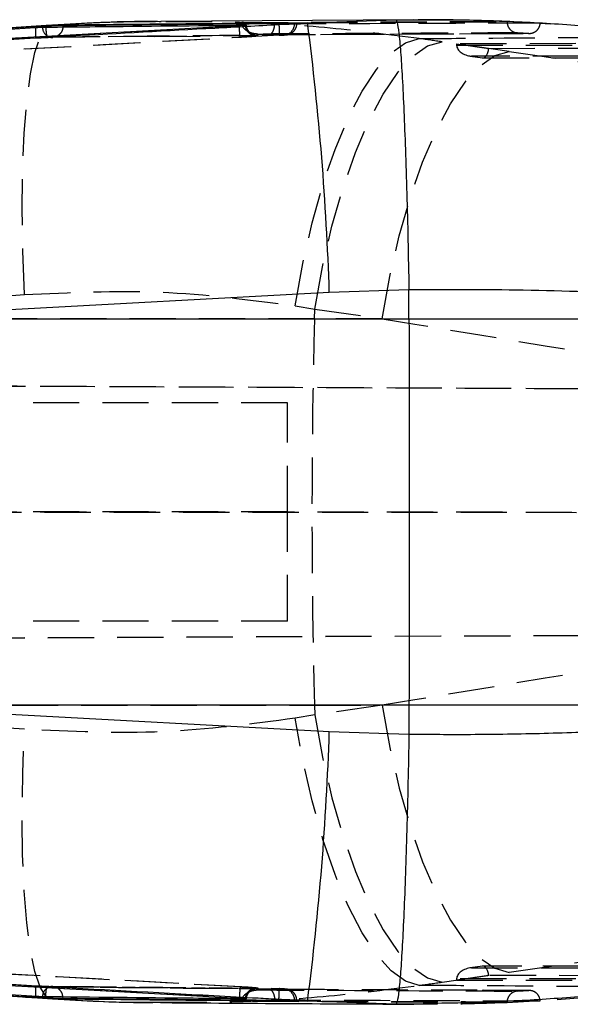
# Model space of a CAD drawing. Extents: x 29 to 415, y 92 to 280.
# Tile 7 of 14: x 226 to 241, y 119 to 146. Entities that reach past the tile are written whole.
import ezdxf

# ---------------------------------------------------------------- set-up
doc = ezdxf.new("R2010")
doc.units = 0
doc.linetypes.add('HIDDEN', pattern=[1.905, 1.27, -0.635])
doc.layers.get('0').update_dxf_attribs({"linetype": 'CONTINUOUS'})

msp = doc.modelspace()

# ---------------------------------------------------------------- linework, layer by layer
at = {"color": 7, "linetype": 'CONTINUOUS'}
for p, q in [((231.5744, 146.0609), (191.3947, 143.8489)), ((226.2541, 146.0507), (202.4297, 144.6076)), ((226.2541, 146.057), (219.6137, 145.6539)), ((226.4419, 146.0738), (221.7033, 145.7813)), ((226.2541, 146.057), (226.2541, 146.0507)), ((226.2549, 146.0507), (226.2541, 146.0507)), ((226.2549, 146.0507), (226.2569, 146.0227)), ((226.4073, 146.0746), (226.4419, 146.0738)), ((226.6331, 146.0757), (226.4419, 146.0738)), ((226.7325, 146.0592), (226.7279, 146.0277)), ((226.7325, 146.0781), (226.7325, 146.0592)), ((226.7325, 146.0592), (226.7325, 146.0592)), ((236.3563, 146.2279), (229.4273, 146.1788)), ((231.5744, 146.0609), (231.5744, 146.0547)), ((231.7454, 146.0776), (231.7667, 146.0772)), ((232.6624, 146.0951), (232.8401, 146.1056)), ((232.8401, 146.1056), (233.449, 146.1385)), ((232.8401, 146.1056), (232.8704, 146.1076)), ((233.1412, 146.1359), (233.0879, 146.1367)), ((233.449, 146.1385), (233.1412, 146.1359)), ((233.449, 146.1385), (235.8743, 146.2235)), ((239.8366, 146.1361), (239.6741, 146.1355)), ((239.8386, 146.1361), (239.8366, 146.1361)), ((234.0459, 138.7402), (220.7308, 138.0188)), ((236.232, 138.8132), (234.0459, 138.7402)), ((236.2321, 138.8112), (236.232, 138.8132)), ((236.2341, 138.0188), (236.2321, 138.8112)), ((220.7308, 138.0188), (236.2341, 138.0188)), ((236.2341, 138.0188), (247.1555, 138.0188)), ((236.2341, 127.4032), (220.7308, 127.4032)), ((220.7308, 127.4032), (234.0459, 126.6818)), ((236.2341, 127.4032), (236.2321, 126.6109)), ((247.1555, 127.4032), (236.2341, 127.4032)), ((234.0459, 126.6818), (236.232, 126.6089)), ((236.232, 126.6089), (236.2321, 126.6109)), ((191.3947, 121.5732), (231.5744, 119.3611)), ((202.4297, 120.8145), (226.2541, 119.3713)), ((219.6137, 119.7682), (226.2541, 119.365)), ((221.7033, 119.6407), (226.4419, 119.3483)), ((226.2541, 119.3713), (226.2549, 119.3714)), ((226.2541, 119.3713), (226.2541, 119.365)), ((226.2549, 119.3714), (226.2569, 119.3994)), ((226.4419, 119.3483), (226.4084, 119.3474)), ((226.4419, 119.3483), (226.6331, 119.3464)), ((226.7325, 119.3629), (226.7278, 119.3946)), ((226.7325, 119.3629), (226.7325, 119.3439)), ((226.7325, 119.3629), (226.7325, 119.3629)), ((231.5744, 119.3674), (231.5744, 119.3611)), ((231.7668, 119.3448), (231.7454, 119.3445)), ((233.449, 119.2836), (232.8401, 119.3164)), ((232.8704, 119.3145), (232.8401, 119.3164)), ((233.0879, 119.2854), (233.1412, 119.2862)), ((233.1412, 119.2862), (233.449, 119.2836)), ((235.8743, 119.1985), (233.449, 119.2836)), ((238.9369, 119.2893), (239.8366, 119.286)), ((239.8366, 119.286), (239.8386, 119.286)), ((236.6267, 119.1958), (236.3712, 119.1967))]:
    msp.add_line(p, q, dxfattribs=at)
at = {"color": 7, "linetype": 'HIDDEN'}
for p, q in [((226.7898, 146.0877), (226.4081, 146.0621)), ((231.5744, 146.0547), (231.574, 146.0545)), ((231.6429, 146.1486), (238.9239, 146.1837)), ((231.6429, 146.1486), (231.6431, 146.1365)), ((233.0879, 146.1192), (233.0194, 146.1186)), ((233.1512, 146.118), (233.1512, 146.1335)), ((238.9239, 146.1837), (238.9273, 146.1838)), ((238.9273, 146.1838), (239.8386, 146.1361)), ((238.9273, 146.1838), (238.9273, 146.1699)), ((239.8366, 146.1361), (240.113, 146.1132)), ((225.9751, 145.7168), (190.6816, 143.5857)), ((195.5587, 143.885), (226.2925, 145.7469)), ((232.6673, 145.7986), (211.5262, 144.6451)), ((229.241, 145.7661), (226.4534, 145.7379)), ((229.2322, 145.7635), (232.0147, 145.7897)), ((232.0283, 145.7922), (229.241, 145.7661)), ((233.8073, 145.8254), (239.5388, 145.8478)), ((239.2149, 145.866), (239.5184, 145.8502)), ((239.218, 145.866), (239.2149, 145.866)), ((239.5211, 145.8502), (239.218, 145.866)), ((239.5184, 145.8502), (239.5211, 145.8502)), ((238.9889, 145.3546), (237.1416, 145.6201)), ((244.6291, 145.5726), (237.538, 145.5672)), ((237.538, 145.5672), (238.4243, 145.4406)), ((237.5399, 145.528), (244.6277, 145.5334)), ((238.4243, 145.4406), (245.4389, 145.446)), ((237.9155, 145.2302), (238.2567, 145.1815)), ((244.7141, 145.2317), (237.9464, 145.2265)), ((237.9464, 145.2265), (238.2467, 145.1836)), ((238.2467, 145.1836), (244.9885, 145.1888)), ((238.2665, 145.1808), (245.0459, 145.1859)), ((221.5209, 138.3812), (225.6706, 138.6785)), ((233.1113, 138.3737), (233.6489, 138.2843)), ((233.6417, 138.0188), (233.6489, 138.2843)), ((233.6489, 138.2843), (235.4962, 138.0188)), ((233.6417, 138.0188), (221.5183, 138.0188)), ((235.4962, 138.0188), (233.6417, 138.0188)), ((255.9488, 136.0287), (182.5222, 136.3499)), ((182.5225, 136.3544), (248.0631, 136.0676)), ((232.8943, 135.711), (225.4752, 135.711)), ((232.8943, 132.711), (232.8943, 135.711)), ((255.9488, 132.699), (181.3729, 132.7104)), ((182.4105, 132.7104), (248.0631, 132.7004)), ((232.8943, 132.711), (225.4752, 132.711)), ((232.8943, 129.711), (232.8943, 132.711)), ((232.8943, 129.711), (225.4752, 129.711)), ((182.5037, 129.072), (256.0327, 129.3936)), ((182.504, 129.0677), (248.5825, 129.3568)), ((221.5183, 127.4032), (233.6417, 127.4032)), ((233.6417, 127.4032), (233.6489, 127.1378)), ((233.6417, 127.4032), (235.4962, 127.4032)), ((235.4962, 127.4032), (233.6489, 127.1378)), ((233.6489, 127.1378), (233.1113, 127.0484)), ((225.6706, 126.7436), (221.5209, 127.0409)), ((190.6816, 121.8363), (225.9751, 119.7052)), ((226.2925, 119.6752), (195.5587, 121.5371)), ((211.5262, 120.777), (232.6673, 119.6234)), ((237.1416, 119.802), (238.9889, 120.0675)), ((238.2567, 120.2406), (237.9155, 120.1919)), ((238.2467, 120.2384), (237.9464, 120.1955)), ((237.9464, 120.1955), (244.7141, 120.1904)), ((244.9885, 120.2333), (238.2467, 120.2384)), ((245.0459, 120.2361), (238.2665, 120.2413)), ((238.4243, 119.9814), (237.538, 119.8548)), ((237.538, 119.8548), (244.6291, 119.8494)), ((244.6277, 119.8886), (237.5399, 119.894)), ((245.4389, 119.9761), (238.4243, 119.9814)), ((232.0146, 119.6308), (226.4392, 119.6855)), ((233.3194, 119.5984), (232.3847, 119.6028)), ((233.3272, 119.6014), (232.3967, 119.606)), ((239.5388, 119.5725), (238.1188, 119.578)), ((239.5184, 119.5719), (239.2149, 119.5561)), ((239.2149, 119.5561), (239.218, 119.5561)), ((239.218, 119.5561), (239.5211, 119.5718)), ((239.5211, 119.5718), (239.5184, 119.5719)), ((226.409, 119.3499), (226.5652, 119.3433)), ((228.9116, 119.2486), (229.4321, 119.2514)), ((231.574, 119.3675), (231.5744, 119.3674)), ((231.6431, 119.2856), (231.6429, 119.2735)), ((238.9239, 119.2383), (231.6429, 119.2735)), ((233.0195, 119.3035), (233.0879, 119.3028)), ((233.1512, 119.2885), (233.1512, 119.3041)), ((238.9273, 119.2383), (238.9239, 119.2383)), ((239.8386, 119.286), (238.9273, 119.2383)), ((238.9273, 119.2521), (238.9273, 119.2383))]:
    msp.add_line(p, q, dxfattribs=at)
at = {"color": 8, "linetype": 'CONTINUOUS'}
for p, q in [((235.8743, 146.2235), (236.3076, 146.2206)), ((236.3712, 119.1967), (235.8743, 119.1985))]:
    msp.add_line(p, q, dxfattribs=at)
at = {"color": 7, "linetype": 'HIDDEN', "flags": 128}
for points in [[(225.6706, 138.6785), (225.6261, 139.878), (225.6106, 141.0346), (225.6246, 142.1223), (225.6677, 143.1166), (225.739, 143.9951), (225.8368, 144.7381), (225.959, 145.3289), (226.1028, 145.7542), (226.265, 146.0043), (226.4073, 146.0746)], [(233.1113, 138.3737), (233.3195, 139.5296), (233.5749, 140.646), (233.872, 141.6994), (234.2046, 142.6673), (234.5657, 143.5292), (234.9475, 144.267), (235.342, 144.8649), (235.7409, 145.3103), (236.1356, 145.5939), (236.5179, 145.7095)], [(233.6489, 138.2843), (233.8591, 139.4414), (234.1184, 140.5588), (234.4212, 141.613), (234.7611, 142.5815), (235.131, 143.4438), (235.5229, 144.1815), (235.9286, 144.779), (236.3394, 145.2237), (236.7466, 145.5061), (237.1416, 145.6201)], [(235.4962, 138.0188), (235.7064, 139.1759), (235.9656, 140.2933), (236.2684, 141.3475), (236.6084, 142.316), (236.9783, 143.1783), (237.3702, 143.916), (237.7759, 144.5135), (238.1867, 144.9582), (238.5939, 145.2406), (238.9889, 145.3546)], [(235.4962, 127.4032), (235.7064, 126.2462), (235.9656, 125.1287), (236.2684, 124.0745), (236.6084, 123.106), (236.9783, 122.2438), (237.3702, 121.5061), (237.7759, 120.9085), (238.1867, 120.4638), (238.5939, 120.1815), (238.9889, 120.0675)], [(233.6489, 127.1378), (233.8591, 125.9807), (234.1184, 124.8632), (234.4212, 123.8091), (234.7611, 122.8406), (235.131, 121.9783), (235.5229, 121.2406), (235.9286, 120.643), (236.3394, 120.1984), (236.7466, 119.916), (237.1416, 119.802)], [(236.5179, 119.7126), (236.1356, 119.8282), (235.7409, 120.1117), (235.342, 120.5572), (234.9475, 121.1551), (234.5657, 121.8929), (234.2046, 122.7548), (233.872, 123.7227), (233.5749, 124.776), (233.3195, 125.8925), (233.1113, 127.0484)], [(226.4084, 119.3474), (226.265, 119.4177), (226.1028, 119.6679), (225.959, 120.0931), (225.8368, 120.6839), (225.739, 121.4269), (225.6677, 122.3055), (225.6246, 123.2998), (225.6106, 124.3875), (225.6261, 125.5441), (225.6706, 126.7436)], [(239.5184, 119.5719), (239.2232, 119.573), (238.1101, 119.5775)]]:
    msp.add_lwpolyline(points, dxfattribs=at)
at = {"color": 7, "linetype": 'HIDDEN'}
for centre, radius, start, end in [((224.9712, 145.877), 1.0165, 350.93715, 7.70949), ((226.4525, 146.0201), 0.2822, 179.66963, 270.18675), ((232.7988, 146.1023), 0.2897, 277.65227, 3.34421), ((428.5376, 132.711), 194.9681, 178.439995, 181.560005), ((224.9647, 119.545), 1.023, 352.34435, 9.00902), ((226.4527, 119.4018), 0.2824, 89.78012, 180.30096), ((232.7983, 119.3194), 0.2901, 356.73297, 82.27055)]:
    msp.add_arc(centre, radius, start, end, dxfattribs=at)
at = {"color": 7, "linetype": 'CONTINUOUS'}
for centre, start, end in [((157.3294, 136.2736), 1.841597, 7.384223), ((157.3294, 129.1485), 352.615777, 358.158403)]:
    msp.add_arc(centre, 76.7562, start, end, dxfattribs=at)
at = {"color": 7, "linetype": 'HIDDEN'}
for centre, major_axis, ratio, start_param, end_param in [((218.1833, 144.1664), (58.6978, -7.1185), 0.0663968, 1.2499799, 1.2611858), ((237.6883, 145.5702), (-0.0051, 0.3074), 0.4888782, 1.5724963, 1.7004565), ((237.9828, 145.5282), (0.4431, -0.0313), 0.6835133, 3.2450639, 4.6784777), ((238.2831, 145.4853), (0.0215, 0.3043), 0.47488, 3.0374554, 4.5988293), ((297.2969, 140.7545), (370.4552, -52.653), 0.0098772, 4.5557402, 4.5948801), ((296.3258, 132.711), (370.6425, -60.7262), 0.0124044, 4.5495564, 4.5886964), ((296.3258, 132.711), (370.6425, 60.7262), 0.0124044, 1.6944889, 1.7336289), ((297.2969, 124.6675), (370.4552, 52.653), 0.0098772, 1.6883052, 1.7274451), ((237.9828, 119.8939), (0.4431, 0.0313), 0.6835133, 1.6047076, 3.0381214), ((238.2831, 119.9368), (-0.0215, 0.3043), 0.47488, 4.8259486, 6.3873226), ((218.1833, 121.2557), (58.6978, 7.1185), 0.0663968, 5.0219995, 5.0332054), ((237.6883, 119.8518), (0.0051, 0.3074), 0.4888782, 1.4411362, 1.5690963)]:
    msp.add_ellipse(centre, major_axis=major_axis, ratio=ratio, start_param=start_param, end_param=end_param, dxfattribs=at)
at = {"color": 7, "linetype": 'CONTINUOUS'}
for points, knots in [([(190.6848, 143.8877), (190.8162, 143.8956), (191.7563, 143.9522), (195.9309, 144.2037), (207.5641, 144.9043), (218.3886, 145.5562), (225.9786, 146.0133)], [0, 0, 0, 0, 0.0111743, 0.0799075, 0.3548404, 1, 1, 1, 1]), ([(220.1351, 145.4118), (220.2921, 145.4204), (221.2594, 145.4734), (224.8476, 145.6697), (228.8664, 145.8889), (232.0748, 146.0632), (232.6624, 146.0951)], [0, 0, 0, 0, 0.0375993, 0.23164993, 0.85929362, 1, 1, 1, 1]), ([(226.407, 146.0735), (225.6718, 146.0273), (224.1053, 145.9287), (222.5256, 145.8327), (221.6873, 145.7818)], [0, 0, 0, 0, 0.4692941, 1, 1, 1, 1]), ([(225.9786, 146.0133), (226.0009, 146.0146), (226.0467, 146.0172), (226.1098, 146.0201), (226.15, 146.0215), (226.1661, 146.0217), (226.1703, 146.0218)], [0, 0, 0, 0, 0.2894838, 0.5947759, 0.8928138, 1, 1, 1, 1]), ([(226.1703, 146.0218), (226.2575, 146.0227), (226.7383, 146.0279), (228.5966, 146.0476), (230.3678, 146.0644), (231.7454, 146.0776)], [0, 0, 0, 0, 0.0469036, 0.2587397, 1, 1, 1, 1]), ([(226.6331, 146.0757), (226.5929, 146.0742), (226.5071, 146.0709), (226.3705, 146.0639), (226.2837, 146.0588), (226.2541, 146.057)], [0, 0, 0, 0, 0.3673863, 0.7841383, 1, 1, 1, 1]), ([(226.2557, 146.0507), (226.2556, 146.0507), (226.2554, 146.0507), (226.2551, 146.0507), (226.2549, 146.0507)], [0, 0, 0, 0, 0.0808237, 1, 1, 1, 1]), ([(226.7325, 146.0592), (226.7134, 146.0591), (226.6632, 146.0587), (226.5433, 146.0568), (226.3952, 146.0542), (226.2963, 146.0513), (226.2557, 146.0507), (226.2557, 146.0507)], [0, 0, 0, 0, 0.1837748, 0.4845942, 0.7857862, 0.9998953, 1, 1, 1, 1]), ([(229.4272, 146.1727), (229.2916, 146.1746), (228.304, 146.1881), (227.3043, 146.1267), (226.4419, 146.0738)], [0, 0, 0, 0, 0.1372981, 1, 1, 1, 1]), ([(226.7325, 146.0781), (226.7033, 146.0776), (226.6733, 146.0771), (226.6341, 146.0757), (226.6331, 146.0757)], [0, 0, 0, 0, 0.97249304, 1, 1, 1, 1]), ([(233.0879, 146.1367), (232.0287, 146.1276), (229.9101, 146.1094), (227.7917, 146.0886), (226.7325, 146.0781)], [0, 0, 0, 0, 0.5000001, 1, 1, 1, 1]), ([(229.3982, 146.1741), (228.7316, 146.1702), (227.8636, 146.1651), (226.992, 146.1023), (226.7898, 146.0877)], [0, 0, 0, 0, 0.7679378, 1, 1, 1, 1]), ([(231.645, 146.0651), (231.6436, 146.065), (231.6213, 146.0636), (231.5971, 146.0622), (231.5744, 146.0609)], [0, 0, 0, 0, 0.0609382, 1, 1, 1, 1]), ([(231.645, 146.0651), (231.6438, 146.0649), (231.6216, 146.0614), (231.5974, 146.0579), (231.5744, 146.0547)], [0, 0, 0, 0, 0.0518799, 1, 1, 1, 1]), ([(231.7668, 146.0763), (231.7675, 146.0761), (231.7693, 146.0753), (231.7462, 146.0727), (231.7043, 146.0691), (231.6644, 146.0664), (231.645, 146.0651)], [0, 0, 0, 0, 0.1495249, 0.4374135, 0.7255395, 1, 1, 1, 1]), ([(232.8704, 146.1076), (232.9067, 146.1101), (232.9923, 146.1159), (233.0902, 146.1242), (233.1484, 146.1308), (233.1452, 146.1328), (233.144, 146.1335)], [0, 0, 0, 0, 0.2248612, 0.5297025, 0.8344549, 1, 1, 1, 1]), ([(235.8743, 146.2235), (235.8758, 146.2231), (235.8872, 146.2199), (235.9138, 146.1565), (235.9556, 145.8937), (236.0029, 145.3787), (236.0499, 144.6518), (236.0946, 143.7465), (236.1366, 142.6721), (236.174, 141.4779), (236.207, 140.1782), (236.2236, 139.2725), (236.232, 138.8132)], [0, 0, 0, 0, 0.0114821, 0.0880314, 0.2004024, 0.316032, 0.4283991, 0.5440245, 0.6563891, 0.7720121, 0.8843768, 1, 1, 1, 1]), ([(243.6914, 145.7376), (243.1707, 145.8107), (242.0722, 145.9649), (240.3543, 146.1113), (238.5685, 146.1996), (237.2176, 146.2312), (236.4645, 146.2199), (236.3077, 146.2175)], [0, 0, 0, 0, 0.2191873, 0.4623879, 0.7019349, 0.9379312, 1, 1, 1, 1]), ([(245.8644, 138.4201), (244.8253, 138.5123), (242.7276, 138.6984), (239.4748, 138.8182), (237.2824, 138.8135), (236.2321, 138.8112)], [0, 0, 0, 0, 0.3383412, 0.6829901, 1, 1, 1, 1]), ([(236.2341, 138.0188), (236.2374, 136.2563), (236.2442, 132.7178), (236.2375, 129.1793), (236.2341, 127.4032)], [0, 0, 0, 0, 0.4980936, 1, 1, 1, 1]), ([(236.2321, 126.6109), (236.7977, 126.6073), (238.0419, 126.5995), (239.9492, 126.6294), (241.9556, 126.7027), (243.9405, 126.8208), (245.2231, 126.9416), (245.8644, 127.002)], [0, 0, 0, 0, 0.1705216, 0.3750572, 0.5795916, 0.7897956, 1, 1, 1, 1]), ([(236.232, 126.6089), (236.2239, 126.1625), (236.2072, 125.2569), (236.1747, 123.9678), (236.137, 122.7611), (236.0954, 121.6944), (236.0504, 120.7782), (236.0038, 120.0552), (235.9561, 119.5324), (235.9142, 119.2665), (235.8872, 119.2022), (235.8758, 119.1989), (235.8743, 119.1985)], [0, 0, 0, 0, 0.1123646, 0.22798792, 0.34035253, 0.4559755, 0.5683425, 0.68396802, 0.79633912, 0.91196859, 0.98851795, 1, 1, 1, 1]), ([(225.9786, 119.4087), (225.8471, 119.4167), (224.9069, 119.4733), (220.7323, 119.7247), (209.0993, 120.4253), (198.2748, 121.0772), (190.6848, 121.5344)], [0, 0, 0, 0, 0.0111794, 0.0799127, 0.3548457, 1, 1, 1, 1]), ([(232.6621, 119.327), (232.4718, 119.3373), (231.4713, 119.3917), (227.2956, 119.6187), (223.3102, 119.8366), (220.1351, 120.0103)], [0, 0, 0, 0, 0.0455621, 0.2396174, 1, 1, 1, 1]), ([(221.6866, 119.6401), (222.3168, 119.6019), (223.8972, 119.5062), (225.4657, 119.4079), (226.4089, 119.3488)], [0, 0, 0, 0, 0.3987013, 1, 1, 1, 1]), ([(236.6269, 119.2295), (236.6861, 119.2291), (237.3344, 119.2247), (238.5762, 119.2633), (240.3501, 119.3563), (242.0591, 119.5037), (243.1527, 119.6527), (243.6692, 119.7231)], [0, 0, 0, 0, 0.0245266, 0.2685835, 0.51764, 0.7721609, 1, 1, 1, 1]), ([(226.1703, 119.4003), (226.1577, 119.4005), (226.1317, 119.4011), (226.0719, 119.4036), (226.018, 119.4064), (225.9869, 119.4083), (225.9786, 119.4087)], [0, 0, 0, 0, 0.2880171, 0.5932551, 0.8911527, 1, 1, 1, 1]), ([(231.7454, 119.3445), (231.6584, 119.3453), (231.1777, 119.3497), (229.3193, 119.3673), (227.548, 119.3859), (226.1703, 119.4003)], [0, 0, 0, 0, 0.0468245, 0.2586604, 1, 1, 1, 1]), ([(226.2541, 119.365), (226.3062, 119.362), (226.4104, 119.356), (226.5406, 119.3498), (226.607, 119.3473), (226.6331, 119.3464)], [0, 0, 0, 0, 0.3776532, 0.7554895, 1, 1, 1, 1]), ([(226.2549, 119.3714), (226.2551, 119.3714), (226.2554, 119.3714), (226.2556, 119.3714), (226.2557, 119.3714)], [0, 0, 0, 0, 0.9191763, 1, 1, 1, 1]), ([(226.2557, 119.3714), (226.2557, 119.3714), (226.3087, 119.3705), (226.3878, 119.3682), (226.5155, 119.3658), (226.6362, 119.3636), (226.7008, 119.3631), (226.7325, 119.3629)], [0, 0, 0, 0, 0.0001048, 0.2795024, 0.4089077, 0.7101191, 1, 1, 1, 1]), ([(226.4419, 119.3483), (227.2913, 119.2963), (228.2859, 119.2354), (229.2688, 119.2479), (229.4122, 119.2497)], [0, 0, 0, 0, 0.8540622, 1, 1, 1, 1]), ([(226.5652, 119.3433), (227.3249, 119.2943), (228.1088, 119.2438), (228.8875, 119.2485), (228.9116, 119.2486)], [0, 0, 0, 0, 0.9690218, 1, 1, 1, 1]), ([(226.6331, 119.3464), (226.6341, 119.3463), (226.6733, 119.345), (226.7033, 119.3444), (226.7325, 119.3439)], [0, 0, 0, 0, 0.02750504, 1, 1, 1, 1]), ([(226.7325, 119.3439), (227.7917, 119.3335), (229.9101, 119.3127), (232.0287, 119.2945), (233.0879, 119.2854)], [0, 0, 0, 0, 0.49999985, 1, 1, 1, 1]), ([(229.4123, 119.2405), (229.4468, 119.2402), (231.7515, 119.2221), (234.0788, 119.2089), (236.3712, 119.1958)], [0, 0, 0, 0, 0.0149657, 1, 1, 1, 1]), ([(231.5744, 119.3674), (231.586, 119.3658), (231.6103, 119.3624), (231.6331, 119.3588), (231.645, 119.357)], [0, 0, 0, 0, 0.4796911, 1, 1, 1, 1]), ([(231.5744, 119.3611), (231.5973, 119.3598), (231.6215, 119.3585), (231.6438, 119.357), (231.645, 119.357)], [0, 0, 0, 0, 0.9457056, 1, 1, 1, 1]), ([(231.645, 119.357), (231.6654, 119.3556), (231.7062, 119.3528), (231.7479, 119.3492), (231.7698, 119.3467), (231.7678, 119.3459), (231.7671, 119.3457)], [0, 0, 0, 0, 0.2875412, 0.5750784, 0.8625876, 1, 1, 1, 1]), ([(232.8401, 119.3164), (232.8299, 119.3171), (232.7733, 119.3207), (232.7122, 119.3241), (232.6621, 119.327)], [0, 0, 0, 0, 0.1796345, 1, 1, 1, 1]), ([(233.1439, 119.2885), (233.1453, 119.2892), (233.1493, 119.2911), (233.0931, 119.2976), (232.9956, 119.3059), (232.9084, 119.3119), (232.8704, 119.3145)], [0, 0, 0, 0, 0.1552818, 0.4596498, 0.7642138, 1, 1, 1, 1])]:
    msp.add_open_spline(points, degree=3, knots=knots, dxfattribs=at)
at = {"color": 7, "linetype": 'HIDDEN'}
for points, knots in [([(231.574, 146.0545), (224.8719, 145.6884), (211.4787, 144.9566), (198.0857, 144.217), (191.3947, 143.8475)], [0, 0, 0, 0, 0.5004045, 1, 1, 1, 1]), ([(226.2569, 146.0227), (226.2586, 145.9981), (226.2625, 145.9394), (226.2707, 145.8573), (226.2798, 145.7879), (226.2863, 145.7586), (226.2903, 145.7487), (226.2917, 145.7475), (226.2925, 145.7469)], [0, 0, 0, 0, 0.1674715, 0.3993573, 0.6312446, 0.8631353, 0.9185361, 1, 1, 1, 1]), ([(226.7279, 146.0277), (226.7257, 146.0042), (226.7202, 145.9466), (226.678, 145.8654), (226.6112, 145.796), (226.5511, 145.7679), (226.5083, 145.7579), (226.4945, 145.7564), (226.4846, 145.7553)], [0, 0, 0, 0, 0.165499, 0.4061455, 0.6467886, 0.8874413, 0.919967, 1, 1, 1, 1]), ([(236.5179, 145.7095), (235.7037, 145.8133), (234.0752, 146.021), (231.705, 146.1712), (230.1455, 146.1722), (229.4272, 146.1727)], [0, 0, 0, 0, 0.3504198, 0.7008423, 1, 1, 1, 1]), ([(231.6015, 145.7506), (231.5998, 145.7559), (231.5964, 145.7666), (231.589, 145.8372), (231.581, 145.9367), (231.5763, 146.0153), (231.574, 146.0545)], [0, 0, 0, 0, 0.249999, 0.500001, 0.75, 1, 1, 1, 1]), ([(232.5464, 146.1064), (232.3607, 146.1162), (232.0596, 146.1322), (231.7583, 146.144), (231.6429, 146.1486)], [0, 0, 0, 0, 0.6168919, 1, 1, 1, 1]), ([(231.6431, 146.1365), (232.8564, 146.1425), (235.2845, 146.1545), (237.7126, 146.1648), (238.9273, 146.1699)], [0, 0, 0, 0, 0.4997044, 1, 1, 1, 1]), ([(232.0842, 145.8332), (232.0831, 145.8332), (232.0384, 145.8345), (231.9348, 145.848), (231.8, 145.8999), (231.7041, 145.9811), (231.654, 146.0588), (231.6467, 146.1105), (231.6431, 146.1365)], [0, 0, 0, 0, 0.0057722, 0.2354189, 0.5483151, 0.7481947, 0.8736057, 1, 1, 1, 1]), ([(232.0283, 145.7922), (232.0181, 145.7919), (231.9931, 145.7912), (231.9385, 145.8002), (231.868, 145.8329), (231.8001, 145.9023), (231.7568, 145.9879), (231.7489, 146.0497), (231.7454, 146.0776)], [0, 0, 0, 0, 0.0737135, 0.1793016, 0.3941063, 0.6089115, 0.8237074, 1, 1, 1, 1]), ([(232.0145, 145.7917), (232.0272, 145.7917), (232.0456, 145.7916), (232.0455, 145.7914), (232.0336, 145.7923), (232.0083, 145.7961), (231.9599, 145.8089), (231.8893, 145.8452), (231.8198, 145.9163), (231.7762, 146.0008), (231.7753, 146.0568), (231.775, 146.0769)], [0, 0, 0, 0, 0.1678391, 0.2439671, 0.2960057, 0.3393737, 0.4197155, 0.5506626, 0.7273961, 0.9017326, 1, 1, 1, 1]), ([(232.3847, 145.8192), (232.3852, 145.8192), (232.4042, 145.8173), (232.4412, 145.8281), (232.4871, 145.8793), (232.5192, 145.9494), (232.5395, 146.024), (232.5442, 146.0794), (232.5464, 146.1064)], [0, 0, 0, 0, 0.0065641, 0.2747146, 0.5243494, 0.6932314, 0.8508421, 1, 1, 1, 1]), ([(239.6741, 146.1355), (239.6462, 146.1354), (239.2246, 146.1338), (237.2284, 146.1263), (234.8804, 146.1168), (232.9261, 146.1081), (232.5464, 146.1064)], [0, 0, 0, 0, 0.01174571, 0.17743853, 0.84021072, 1, 1, 1, 1]), ([(232.6622, 146.0951), (232.6641, 146.0573), (232.668, 145.9792), (232.6709, 145.8799), (232.6711, 145.81), (232.6687, 145.8024), (232.6675, 145.7986)], [0, 0, 0, 0, 0.23833815, 0.49222676, 0.74611093, 1, 1, 1, 1]), ([(232.6678, 145.7986), (232.6688, 145.7986), (232.6984, 145.8002), (232.7557, 145.8036), (232.8295, 145.8092), (232.8658, 145.8123), (232.905, 145.8183), (232.9455, 145.8287), (233.0024, 145.8528), (233.0723, 145.9047), (233.1286, 145.9918), (233.1552, 146.0695), (233.1491, 146.1119), (233.1482, 146.1185)], [0, 0, 0, 0, 0.004413, 0.1226964, 0.2387027, 0.3688553, 0.4213057, 0.4720532, 0.5456788, 0.6783562, 0.8235165, 0.9727108, 1, 1, 1, 1]), ([(232.8704, 146.1076), (232.9066, 146.1086), (232.9919, 146.1109), (233.0921, 146.1143), (233.1516, 146.1172), (233.1572, 146.1191), (233.1113, 146.1192), (233.0879, 146.1192)], [0, 0, 0, 0, 0.15443857, 0.36368917, 0.5728262, 0.78192363, 1, 1, 1, 1]), ([(236.3076, 146.2206), (236.9663, 146.2231), (237.8455, 146.2266), (238.7076, 146.1923), (238.9239, 146.1837)], [0, 0, 0, 0, 0.7491298, 1, 1, 1, 1]), ([(238.9273, 146.1699), (238.9306, 146.1366), (238.937, 146.07), (238.987, 145.9808), (239.0611, 145.9119), (239.1428, 145.8743), (239.1972, 145.8683), (239.218, 145.866)], [0, 0, 0, 0, 0.2122408, 0.4243737, 0.6398209, 0.8624399, 1, 1, 1, 1]), ([(239.5211, 145.8502), (239.556, 145.8518), (239.6258, 145.855), (239.7208, 145.9048), (239.793, 145.9814), (239.8304, 146.0641), (239.8365, 146.1173), (239.8386, 146.1361)], [0, 0, 0, 0, 0.2234183, 0.4469537, 0.6674837, 0.8822508, 1, 1, 1, 1]), ([(191.4214, 143.5434), (198.1126, 143.913), (211.5058, 144.6526), (224.8993, 145.3844), (231.6015, 145.7506)], [0, 0, 0, 0, 0.4995935, 1, 1, 1, 1]), ([(226.4534, 145.7379), (226.4399, 145.7377), (226.3964, 145.737), (226.2902, 145.7333), (226.1358, 145.7262), (226.0268, 145.7198), (225.9751, 145.7168)], [0, 0, 0, 0, 0.13463144, 0.43255572, 0.7305921, 1, 1, 1, 1]), ([(226.2925, 145.7469), (226.3089, 145.7478), (226.3485, 145.7501), (226.4084, 145.753), (226.4568, 145.7548), (226.4772, 145.7552), (226.4848, 145.7553)], [0, 0, 0, 0, 0.21295247, 0.51499702, 0.81700481, 1, 1, 1, 1]), ([(226.4848, 145.7553), (227.533, 145.7659), (229.6504, 145.7872), (231.768, 145.8058), (232.8373, 145.8153)], [0, 0, 0, 0, 0.4950145, 1, 1, 1, 1]), ([(231.6015, 145.7506), (231.6024, 145.7506), (231.6601, 145.7538), (231.7748, 145.7606), (231.9184, 145.7704), (232.009, 145.778), (232.0706, 145.7844), (232.0995, 145.7895), (232.0808, 145.7922), (232.0424, 145.7922), (232.0283, 145.7922)], [0, 0, 0, 0, 0.0024631, 0.1685142, 0.3345465, 0.4845938, 0.5724841, 0.7384231, 0.9043515, 1, 1, 1, 1]), ([(239.2149, 145.866), (239.1165, 145.8655), (238.6245, 145.8635), (236.5581, 145.8547), (234.2796, 145.8443), (232.3947, 145.8348), (232.0842, 145.8332)], [0, 0, 0, 0, 0.04139723, 0.206986, 0.8693413, 1, 1, 1, 1]), ([(232.0842, 145.8332), (232.1159, 145.8318), (232.2161, 145.8274), (232.3163, 145.8225), (232.3847, 145.8192)], [0, 0, 0, 0, 0.3170858, 1, 1, 1, 1]), ([(232.3847, 145.8192), (232.4831, 145.8197), (232.9751, 145.8221), (235.0414, 145.8317), (237.3209, 145.8415), (239.2069, 145.849), (239.5184, 145.8502)], [0, 0, 0, 0, 0.04138, 0.2069, 0.8689804, 1, 1, 1, 1]), ([(232.397, 145.8186), (232.8428, 145.821), (233.3129, 145.8235), (233.783, 145.8253), (233.8073, 145.8254)], [0, 0, 0, 0, 0.9484222, 1, 1, 1, 1]), ([(232.8373, 145.8153), (232.8468, 145.8152), (232.8654, 145.8151), (232.8631, 145.8132), (232.8394, 145.8103), (232.795, 145.8066), (232.7355, 145.8025), (232.6901, 145.7999), (232.6673, 145.7986)], [0, 0, 0, 0, 0.1737586, 0.3392177, 0.5045532, 0.6698304, 0.8351035, 1, 1, 1, 1]), ([(236.5179, 145.7095), (237.1908, 145.7143), (239.4972, 145.7309), (241.8161, 145.7455), (243.4584, 145.7559)], [0, 0, 0, 0, 0.29177542, 1, 1, 1, 1]), ([(225.6706, 138.6785), (226.9212, 138.7371), (229.4478, 138.8555), (231.882, 138.5354), (233.1113, 138.3737)], [0, 0, 0, 0, 0.4949657, 1, 1, 1, 1]), ([(233.1113, 127.0484), (231.9071, 126.8892), (229.4737, 126.5675), (226.947, 126.6845), (225.6706, 126.7436)], [0, 0, 0, 0, 0.4948361, 1, 1, 1, 1]), ([(231.6015, 119.6715), (224.8993, 120.0377), (211.5058, 120.7695), (198.1126, 121.5091), (191.4214, 121.8786)], [0, 0, 0, 0, 0.5004065, 1, 1, 1, 1]), ([(191.3947, 121.5746), (198.0857, 121.2051), (211.4787, 120.4655), (224.8719, 119.7337), (231.574, 119.3675)], [0, 0, 0, 0, 0.4995955, 1, 1, 1, 1]), ([(225.9751, 119.7052), (226.0008, 119.7037), (226.0835, 119.6988), (226.2206, 119.6918), (226.3632, 119.6859), (226.4245, 119.6847), (226.4537, 119.6841)], [0, 0, 0, 0, 0.1348228, 0.4323564, 0.729806, 1, 1, 1, 1]), ([(226.2569, 119.3994), (226.2586, 119.424), (226.2625, 119.4827), (226.2707, 119.5648), (226.2798, 119.6341), (226.2863, 119.6634), (226.2903, 119.6734), (226.2917, 119.6745), (226.2925, 119.6752)], [0, 0, 0, 0, 0.1673762, 0.3992886, 0.6312024, 0.8631196, 0.9185268, 1, 1, 1, 1]), ([(226.4848, 119.6667), (226.472, 119.667), (226.4459, 119.6675), (226.3972, 119.6696), (226.3456, 119.6721), (226.314, 119.674), (226.2925, 119.6752)], [0, 0, 0, 0, 0.2895608, 0.5918566, 0.7216158, 1, 1, 1, 1]), ([(226.4537, 119.6841), (227.3828, 119.6746), (229.241, 119.6554), (231.0992, 119.6384), (232.0283, 119.6299)], [0, 0, 0, 0, 0.5000104, 1, 1, 1, 1]), ([(226.7278, 119.3946), (226.7256, 119.418), (226.7202, 119.4755), (226.678, 119.5566), (226.6112, 119.6261), (226.5511, 119.6541), (226.5083, 119.6641), (226.4945, 119.6657), (226.4846, 119.6667)], [0, 0, 0, 0, 0.1649902, 0.4057835, 0.6465733, 0.8873727, 0.9199182, 1, 1, 1, 1]), ([(232.8373, 119.6068), (231.768, 119.6162), (229.6504, 119.6349), (227.533, 119.6562), (226.4848, 119.6667)], [0, 0, 0, 0, 0.5049855, 1, 1, 1, 1]), ([(229.4122, 119.2497), (230.1099, 119.2495), (231.6619, 119.2492), (234.0378, 119.397), (235.6912, 119.6074), (236.5179, 119.7126)], [0, 0, 0, 0, 0.2899664, 0.6449846, 1, 1, 1, 1]), ([(231.6015, 119.6715), (231.5998, 119.6662), (231.5964, 119.6555), (231.589, 119.5849), (231.581, 119.4853), (231.5763, 119.4068), (231.574, 119.3675)], [0, 0, 0, 0, 0.249999, 0.500001, 0.75, 1, 1, 1, 1]), ([(232.0283, 119.6299), (232.0336, 119.6299), (232.0652, 119.6297), (232.0978, 119.631), (232.0854, 119.6359), (232.0338, 119.6417), (231.9581, 119.6484), (231.8535, 119.6563), (231.7176, 119.665), (231.6311, 119.6698), (231.6015, 119.6715)], [0, 0, 0, 0, 0.0337171, 0.1996239, 0.3655988, 0.515634, 0.5814056, 0.747444, 0.9134749, 1, 1, 1, 1]), ([(231.6431, 119.2856), (231.6467, 119.3115), (231.654, 119.3633), (231.7041, 119.4409), (231.8, 119.5222), (231.9348, 119.5741), (232.0384, 119.5875), (232.0831, 119.5888), (232.0842, 119.5889)], [0, 0, 0, 0, 0.12639428, 0.2518053, 0.45168486, 0.76458106, 0.99422779, 1, 1, 1, 1]), ([(231.7454, 119.3445), (231.7489, 119.3723), (231.7568, 119.4341), (231.8001, 119.5198), (231.868, 119.5891), (231.9385, 119.6218), (231.9931, 119.6309), (232.0181, 119.6302), (232.0283, 119.6299)], [0, 0, 0, 0, 0.1762926, 0.3910885, 0.6058937, 0.8206984, 0.9262865, 1, 1, 1, 1]), ([(231.775, 119.3455), (231.7747, 119.3615), (231.7738, 119.4119), (231.8084, 119.4851), (231.8618, 119.5516), (231.9191, 119.5931), (231.9706, 119.6162), (232.0101, 119.6263), (232.0318, 119.6295), (232.0418, 119.6304), (232.0462, 119.6307), (232.0427, 119.6305), (232.0277, 119.6303), (232.01, 119.6304), (232.0033, 119.6305)], [0, 0, 0, 0, 0.0752312, 0.2371138, 0.3675789, 0.4775811, 0.5688781, 0.6373208, 0.679336, 0.7126732, 0.7541261, 0.8183989, 0.9302467, 1, 1, 1, 1]), ([(232.3847, 119.6028), (232.3163, 119.5995), (232.2161, 119.5947), (232.1159, 119.5902), (232.0842, 119.5889)], [0, 0, 0, 0, 0.6829142, 1, 1, 1, 1]), ([(232.0842, 119.5889), (232.1826, 119.5884), (232.6745, 119.5859), (234.7409, 119.5756), (237.0193, 119.5653), (238.9043, 119.5574), (239.2149, 119.5561)], [0, 0, 0, 0, 0.0413972, 0.2069862, 0.8693412, 1, 1, 1, 1]), ([(232.3847, 119.6028), (232.3852, 119.6029), (232.4042, 119.6048), (232.4412, 119.594), (232.4871, 119.5427), (232.5192, 119.4727), (232.5395, 119.3981), (232.5442, 119.3427), (232.5464, 119.3157)], [0, 0, 0, 0, 0.0065641, 0.2747146, 0.5243494, 0.6932314, 0.8508421, 1, 1, 1, 1]), ([(232.6621, 119.327), (232.664, 119.3648), (232.6679, 119.4428), (232.6708, 119.5421), (232.6711, 119.6121), (232.6686, 119.6196), (232.6673, 119.6234)], [0, 0, 0, 0, 0.23834, 0.4922249, 0.7461132, 1, 1, 1, 1]), ([(232.6673, 119.6234), (232.6907, 119.6221), (232.7369, 119.6195), (232.7966, 119.6153), (232.8404, 119.6116), (232.8636, 119.6088), (232.865, 119.6069), (232.8465, 119.6068), (232.8373, 119.6068)], [0, 0, 0, 0, 0.1697367, 0.33509, 0.500567, 0.6661765, 0.8331521, 1, 1, 1, 1]), ([(233.1461, 119.3041), (233.1471, 119.3227), (233.1498, 119.374), (233.1188, 119.4484), (233.0708, 119.5147), (233.0178, 119.5584), (232.9681, 119.5849), (232.9269, 119.5987), (232.8982, 119.6048), (232.8788, 119.6077), (232.85, 119.6112), (232.8023, 119.6151), (232.7298, 119.62), (232.6849, 119.6225), (232.6675, 119.6235)], [0, 0, 0, 0, 0.0764981, 0.2110337, 0.3209913, 0.4141425, 0.4919046, 0.5535435, 0.5950096, 0.6263225, 0.6730116, 0.8149831, 0.928409, 1, 1, 1, 1]), ([(238.1101, 119.5775), (238.0875, 119.5776), (236.4907, 119.584), (234.8937, 119.5912), (233.3194, 119.5984)], [0, 0, 0, 0, 0.0141171, 1, 1, 1, 1]), ([(243.4584, 119.6662), (241.8161, 119.6766), (239.4972, 119.6912), (237.1908, 119.7078), (236.5179, 119.7126)], [0, 0, 0, 0, 0.70822458, 1, 1, 1, 1]), ([(239.218, 119.5561), (239.1831, 119.5509), (239.1132, 119.5404), (239.0225, 119.4807), (238.9574, 119.3968), (238.9301, 119.3151), (238.928, 119.2664), (238.9273, 119.2521)], [0, 0, 0, 0, 0.23086743, 0.46185975, 0.68894759, 0.90833801, 1, 1, 1, 1]), ([(239.8386, 119.286), (239.8349, 119.3133), (239.8265, 119.3738), (239.7798, 119.4581), (239.7061, 119.527), (239.6158, 119.5687), (239.5516, 119.5708), (239.5211, 119.5718)], [0, 0, 0, 0, 0.17048089, 0.37844059, 0.58872099, 0.80417358, 1, 1, 1, 1]), ([(243.4584, 119.6662), (242.8715, 119.5844), (241.6934, 119.4202), (240.457, 119.3308), (239.8366, 119.286)], [0, 0, 0, 0, 0.4981659, 1, 1, 1, 1]), ([(231.6429, 119.2735), (231.8344, 119.2812), (232.1357, 119.2934), (232.4368, 119.3098), (232.5464, 119.3157)], [0, 0, 0, 0, 0.635835, 1, 1, 1, 1]), ([(238.9273, 119.2521), (237.7126, 119.2573), (235.2845, 119.2675), (232.8564, 119.2796), (231.6431, 119.2856)], [0, 0, 0, 0, 0.5002956, 1, 1, 1, 1]), ([(232.5464, 119.3157), (232.6298, 119.3153), (233.1068, 119.3132), (235.1585, 119.3041), (237.2053, 119.2958), (238.8584, 119.2896), (238.9369, 119.2893)], [0, 0, 0, 0, 0.0391265, 0.2239335, 0.9631622, 1, 1, 1, 1]), ([(233.0879, 119.3028), (233.1106, 119.3029), (233.1561, 119.303), (233.1528, 119.3048), (233.0948, 119.3077), (232.9948, 119.3111), (232.908, 119.3134), (232.8704, 119.3145)], [0, 0, 0, 0, 0.2093334, 0.420333, 0.6298024, 0.8393043, 1, 1, 1, 1]), ([(238.9239, 119.2383), (238.3293, 119.2169), (237.5688, 119.1894), (236.7953, 119.1946), (236.6267, 119.1958)], [0, 0, 0, 0, 0.7819132, 1, 1, 1, 1])]:
    msp.add_open_spline(points, degree=3, knots=knots, dxfattribs=at)
at = {"color": 8, "linetype": 'CONTINUOUS'}
for points, knots in [([(233.0194, 146.1186), (231.9725, 146.1094), (229.8768, 146.0909), (227.7812, 146.0698), (226.7325, 146.0592)], [0, 0, 0, 0, 0.49956568, 1, 1, 1, 1]), ([(226.7325, 119.3629), (227.7812, 119.3523), (229.8768, 119.3312), (231.9725, 119.3127), (233.0195, 119.3035)], [0, 0, 0, 0, 0.5004242, 1, 1, 1, 1])]:
    msp.add_open_spline(points, degree=3, knots=knots, dxfattribs=at)

doc.saveas('drawing.dxf')
